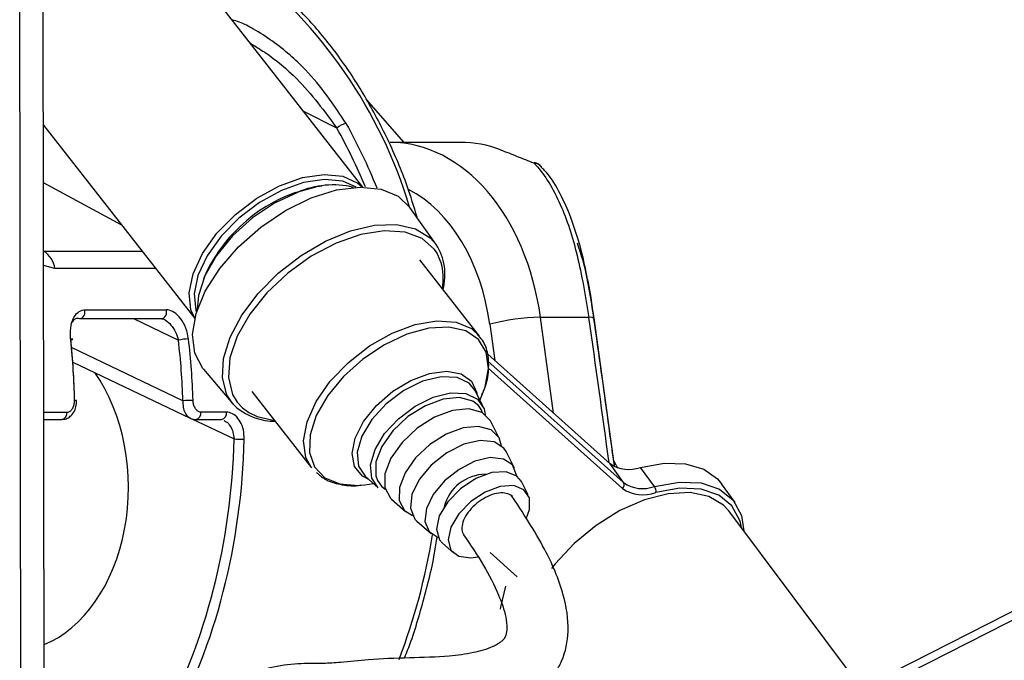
# Model space of a CAD drawing. Header units: millimetres. Extents: x 20 to 23339, y 40 to 19992.
# Tile 148 of 154: x 20784 to 20893, y 6499 to 6570. Entities that reach past the tile are written whole.
import ezdxf

# ---------------------------------------------------------------- set-up
doc = ezdxf.new("R2010")
doc.units = ezdxf.units.MM
doc.header["$LTSCALE"] = 2

msp = doc.modelspace()

# ---------------------------------------------------------------- linework, layer by layer
at = {"color": 8, "linetype": 'Continuous', "lineweight": 25}
for p, q in [((20861.62, 6486.86), (21108.81, 6612.47)), ((20784.4, 6441.74), (20784.2, 6587.83)), ((20819.28, 6557.66), (20815.62, 6559.5)), ((20795.48, 6546.94), (20786.82, 6551.63)), ((20786.84, 6544.08), (20786.83, 6544.08)), ((20786.84, 6544.08), (20797.72, 6544.08)), ((20830.77, 6542.87), (20830.35, 6543.84)), ((20788.1, 6542.17), (20786.84, 6542.47)), ((20799.21, 6542.17), (20788.1, 6542.17)), ((20843.23, 6526.18), (20841.79, 6536.75)), ((20796.79, 6536.61), (20801.75, 6534.24)), ((20836.18, 6535.99), (20836.73, 6532)), ((20802.25, 6527.54), (20789.94, 6533.42)), ((20835.98, 6531.93), (20850.98, 6518.49)), ((20850.85, 6517.85), (20836.01, 6531.14)), ((20808.26, 6527.38), (20808.84, 6526.76)), ((20786.86, 6526.28), (20789.44, 6526.28)), ((20808.84, 6526.76), (20809.54, 6526.25)), ((20803.24, 6525.55), (20807.92, 6523.32))]:
    msp.add_line(p, q, dxfattribs=at)
at = {"color": 7, "linetype": 'Continuous', "lineweight": 25}
for p, q in [((21106.91, 6612.47), (20864.83, 6489.45)), ((20786.96, 6446.56), (20786.76, 6602.99)), ((20822.14, 6551.16), (20803.54, 6574.93)), ((20826.71, 6556.09), (20822.56, 6560.82)), ((20786.82, 6558.01), (20803.56, 6536.62)), ((20832.95, 6556.09), (20825.16, 6556.09)), ((20830.27, 6544.8), (20827.34, 6548.89)), ((20835.05, 6534.67), (20828.44, 6543.12)), ((20791.41, 6537.58), (20800.44, 6537.58)), ((20847.14, 6536.75), (20841.79, 6536.75)), ((20790.86, 6536.61), (20799.89, 6536.61)), ((20799.89, 6536.61), (20799.9, 6536.61)), ((20849.99, 6520.36), (20847.73, 6536.65)), ((20835.95, 6532.7), (20849.48, 6520.58)), ((20790.08, 6531.81), (20803.07, 6525.61)), ((20804.51, 6531.02), (20807.78, 6527.2)), ((20809.86, 6528.57), (20816.47, 6520.12)), ((20835.41, 6526.97), (20834.52, 6528.7)), ((20835.1, 6527.58), (20835.45, 6528.49)), ((20790.5, 6527.56), (20790.5, 6527.56)), ((20808.22, 6526.75), (20807.78, 6527.2)), ((20807.08, 6526.28), (20804.25, 6526.28)), ((20786.86, 6525.47), (20788.87, 6525.47)), ((20803.68, 6525.47), (20806.51, 6525.47)), ((20837.23, 6523.41), (20836.29, 6525.25)), ((20838.93, 6520.09), (20837.98, 6521.93)), ((20850.98, 6518.49), (20849.48, 6520.58)), ((20850.15, 6520.43), (20849.92, 6520.82)), ((20850.15, 6520.43), (20850.3, 6520.12)), ((20854.4, 6518.07), (20852.84, 6520.17)), ((20821.95, 6518.2), (20822.37, 6518.25)), ((20822.37, 6518.25), (20823.34, 6518.38)), ((20822.39, 6519.2), (20823.86, 6517.93)), ((20840.43, 6517.14), (20839.68, 6518.62)), ((20863.31, 6516.28), (20861.82, 6518.37)), ((20825.32, 6516.66), (20826.88, 6515.3)), ((20877.28, 6495.78), (20862.61, 6515.37)), ((20828.13, 6514.22), (20829.69, 6512.86)), ((20864.02, 6513.48), (20863.89, 6514.1)), ((20830.94, 6511.78), (20832.19, 6510.69)), ((20836.21, 6510.75), (20839.21, 6508.07))]:
    msp.add_line(p, q, dxfattribs=at)
at = {"color": 7, "linetype": 'Continuous', "lineweight": 25, "flags": 128}
for points in [[(20841.04, 6553.82), (20841.13, 6553.88), (20841.15, 6553.88)], [(20803.56, 6536.65), (20803.13, 6537.6), (20802.94, 6539.46), (20803.38, 6541.58), (20804.43, 6543.82), (20806.02, 6546.05), (20808.06, 6548.12), (20810.42, 6549.91), (20812.95, 6551.3), (20815.48, 6552.2), (20817.86, 6552.56), (20819.95, 6552.36), (20821.6, 6551.6), (20822.11, 6551.16)], [(20821.41, 6551.15), (20819.92, 6551.8), (20817.9, 6552), (20815.6, 6551.65), (20813.15, 6550.78), (20810.71, 6549.43), (20808.44, 6547.71), (20806.47, 6545.71), (20804.92, 6543.55), (20803.91, 6541.39), (20803.48, 6539.34), (20803.67, 6537.55), (20803.75, 6537.32)], [(20804.51, 6531.02), (20804.44, 6531.12), (20803.56, 6532.8), (20803.31, 6534.85), (20803.71, 6537.18), (20804.73, 6539.66), (20806.32, 6542.16), (20808.4, 6544.56), (20810.87, 6546.73), (20813.58, 6548.55), (20816.42, 6549.95), (20819.22, 6550.83), (20821.84, 6551.16), (20824.16, 6550.93), (20826.04, 6550.13), (20827.34, 6548.89)], [(20814.69, 6550.55), (20817.1, 6551.21), (20817.63, 6551.29)], [(20814.93, 6550.57), (20812.38, 6549.38), (20809.93, 6547.74), (20807.74, 6545.78), (20805.95, 6543.6), (20804.66, 6541.34), (20803.96, 6539.16), (20803.84, 6537.61)], [(20830.35, 6543.84), (20830.08, 6544.24), (20828.71, 6545.47), (20826.82, 6546.18), (20824.52, 6546.33), (20821.93, 6545.92), (20819.19, 6544.96), (20816.45, 6543.51), (20813.85, 6541.65), (20811.54, 6539.47), (20809.64, 6537.1), (20808.25, 6534.66), (20807.45, 6532.29), (20807.28, 6530.1), (20807.75, 6528.23), (20808.26, 6527.38)], [(20790.67, 6536.65), (20790.82, 6536.61), (20790.86, 6536.61)], [(20789.86, 6534.24), (20789.95, 6534.26), (20790.02, 6534.29), (20790.06, 6534.31), (20790.08, 6534.33), (20790.06, 6534.34), (20790.01, 6534.36), (20789.94, 6534.36), (20789.84, 6534.37)], [(20829.92, 6527.92), (20831.85, 6528.4), (20833.54, 6528.33), (20834.81, 6527.72), (20835.55, 6526.63), (20835.69, 6525.99)], [(20823.86, 6517.93), (20823.15, 6518.99), (20823.01, 6520.45), (20823.5, 6522.15), (20824.56, 6523.9), (20826.09, 6525.55), (20827.94, 6526.94), (20829.92, 6527.92)], [(20834.92, 6527.02), (20834.3, 6527.51), (20832.85, 6527.9), (20831.04, 6527.73), (20829.07, 6526.99), (20827.14, 6525.78), (20825.48, 6524.22), (20824.25, 6522.49), (20823.59, 6520.77), (20823.57, 6519.24), (20823.76, 6518.71)], [(20809.54, 6526.25), (20810.48, 6525.79), (20812.39, 6525.37)], [(20836.29, 6525.25), (20836.26, 6525.3), (20835.33, 6526.23), (20833.88, 6526.63), (20832.06, 6526.45), (20830.08, 6525.71), (20828.15, 6524.5), (20826.48, 6522.93), (20825.24, 6521.19), (20824.58, 6519.47), (20824.57, 6517.94), (20825.2, 6516.77), (20825.32, 6516.66)], [(20837.48, 6522.57), (20837.21, 6523.45), (20836.32, 6524.33), (20834.95, 6524.71), (20833.24, 6524.54), (20831.37, 6523.84), (20829.55, 6522.7), (20827.97, 6521.22), (20826.81, 6519.58), (20826.19, 6517.95), (20826.17, 6516.51), (20826.77, 6515.41), (20827.63, 6514.86)], [(20837.98, 6521.93), (20837.74, 6522.31), (20836.66, 6523.01), (20835.12, 6523.16), (20833.3, 6522.74), (20831.43, 6521.79), (20829.71, 6520.43), (20828.38, 6518.82), (20827.58, 6517.16), (20827.41, 6515.65), (20827.89, 6514.46), (20828.13, 6514.22)], [(20839.16, 6519.24), (20839.15, 6519.33), (20838.7, 6520.44), (20837.69, 6521.1), (20836.24, 6521.25), (20834.54, 6520.85), (20832.78, 6519.95), (20831.18, 6518.68), (20829.92, 6517.17), (20829.17, 6515.62), (20829.01, 6514.2), (20829.47, 6513.09), (20830.46, 6512.43)], [(20852.84, 6520.17), (20855.47, 6520.64), (20857.84, 6520.58), (20859.84, 6519.99), (20861.37, 6518.9), (20861.82, 6518.37)], [(20839.68, 6518.62), (20839.18, 6519.22), (20837.99, 6519.69), (20836.4, 6519.59), (20834.64, 6518.94), (20832.94, 6517.81), (20831.53, 6516.37), (20830.6, 6514.81), (20830.28, 6513.34), (20830.61, 6512.15), (20830.94, 6511.78)], [(20854.4, 6518.07), (20857.13, 6518.55), (20859.57, 6518.45), (20861.59, 6517.77), (20863.1, 6516.56), (20864.01, 6514.86), (20864.28, 6513.14)], [(20840.2, 6514.47), (20840.57, 6515.52), (20840.57, 6516.79), (20839.96, 6517.71), (20838.84, 6518.16), (20837.34, 6518.06), (20835.68, 6517.45), (20834.08, 6516.39), (20832.75, 6515.03), (20831.87, 6513.55), (20831.57, 6512.16), (20831.88, 6511.04), (20832.76, 6510.35), (20834.09, 6510.17), (20834.85, 6510.28)], [(20862.61, 6515.37), (20862.02, 6516.01), (20860.41, 6516.97), (20858.34, 6517.39), (20855.92, 6517.26), (20853.29, 6516.59), (20850.58, 6515.4), (20847.94, 6513.76), (20845.52, 6511.76), (20843.43, 6509.52), (20843.02, 6508.98)], [(20837.37, 6504.49), (20837.39, 6504.73), (20837.95, 6507.06)]]:
    msp.add_lwpolyline(points, dxfattribs=at)
at = {"color": 8, "linetype": 'Continuous', "lineweight": 25, "flags": 128}
for points in [[(20807.78, 6527.2), (20807.12, 6528.2), (20806.62, 6530.06), (20806.73, 6532.22), (20807.46, 6534.57), (20808.76, 6537.01), (20810.56, 6539.4), (20812.79, 6541.63), (20815.32, 6543.59), (20818.03, 6545.17), (20820.78, 6546.3), (20823.45, 6546.93), (20825.88, 6547.01), (20827.96, 6546.54), (20829.59, 6545.56), (20830.27, 6544.8)], [(20790.86, 6536.61), (20790.97, 6536.62), (20791.11, 6536.69), (20791.23, 6536.81), (20791.33, 6536.97), (20791.39, 6537.16), (20791.42, 6537.37), (20791.41, 6537.58)], [(20799.9, 6536.61), (20800, 6536.62), (20800.14, 6536.69), (20800.26, 6536.81), (20800.36, 6536.97), (20800.42, 6537.16), (20800.45, 6537.37), (20800.44, 6537.58)], [(20816.47, 6520.12), (20815.84, 6521.28), (20815.59, 6523.12), (20815.98, 6525.22), (20816.99, 6527.46), (20818.54, 6529.69), (20820.55, 6531.78), (20822.88, 6533.59), (20825.4, 6535.02), (20827.94, 6535.97), (20830.34, 6536.37), (20832.46, 6536.22), (20834.15, 6535.51), (20835.05, 6534.67)], [(20835.45, 6528.49), (20835.66, 6529.06), (20836.04, 6531.11), (20835.79, 6532.9), (20834.94, 6534.31), (20833.53, 6535.26), (20831.66, 6535.68), (20829.44, 6535.56), (20827.01, 6534.9)], [(20827.01, 6534.9), (20824.53, 6533.73), (20822.14, 6532.14), (20820.01, 6530.22), (20818.26, 6528.1), (20817, 6525.9), (20816.32, 6523.77), (20816.25, 6521.83), (20816.8, 6520.22), (20817.94, 6519.03), (20819.59, 6518.34), (20821.65, 6518.18), (20821.95, 6518.2)], [(20822.81, 6518.84), (20822.1, 6519.22), (20821.24, 6520.27), (20820.96, 6521.71), (20821.3, 6523.42), (20822.22, 6525.24), (20823.65, 6527.01), (20825.45, 6528.58), (20827.47, 6529.79), (20829.53, 6530.56), (20831.44, 6530.8), (20833.03, 6530.5), (20834.16, 6529.69), (20834.74, 6528.42), (20834.77, 6528.24)], [(20834.52, 6528.7), (20833.9, 6529.48), (20832.56, 6530.12), (20830.79, 6530.19), (20828.76, 6529.69), (20826.68, 6528.66), (20824.74, 6527.21), (20823.13, 6525.47), (20822.02, 6523.63), (20821.51, 6521.85), (20821.65, 6520.32), (20822.39, 6519.2)], [(20835.39, 6526.19), (20835.23, 6526.58), (20834.92, 6527.02)], [(20823.76, 6518.71), (20824.2, 6518.08), (20824.62, 6517.75)], [(20863.89, 6514.1), (20863.84, 6514.3), (20862.95, 6515.93), (20861.5, 6517.11), (20859.54, 6517.76), (20857.19, 6517.86), (20854.55, 6517.39)]]:
    msp.add_lwpolyline(points, dxfattribs=at)
at = {"color": 8, "linetype": 'Continuous', "lineweight": 25}
for centre, radius, start, end in [((20776.1, 6533.48), 53.5, 16.7804, 52.3268), ((20840.83, 6552.36), 1.48, 42.7912, 81.7738), ((20847.29, 6535.92), 0.849, 58.7881, 100.3715), ((20790.33, 6526.52), 1.05, 80.6899, 93.4895), ((20788.72, 6526.18), 0.73, 282.464, 7.6907), ((20803.52, 6526.18), 0.73, 282.4546, 7.6918), ((20806.35, 6526.18), 0.73, 282.464, 7.6907), ((20759.03, 6524.39), 71.79, 339.2453, 350.6498)]:
    msp.add_arc(centre, radius, start, end, dxfattribs=at)
at = {"color": 7, "linetype": 'Continuous', "lineweight": 25}
for centre, radius, start, end in [((20820.56, 6556.41), 1.79, 98.1627, 135.7668), ((20832.95, 6543.73), 12.36, 68.9808, 90.0143), ((20840.44, 6552.01), 2, 42.9756, 69.3308), ((20818.84, 6541.62), 9.77, 76.6025, 113.6188), ((20820.57, 6534.08), 17.49, 109.6413, 156.6172), ((20824.9, 6541.45), 6.33, 345.1002, 31.9835), ((20785.33, 6541.71), 2.81, 9.4372, 57.6143), ((20824.55, 6541.04), 6.49, 350.1043, 16.4211), ((20842.14, 6513.06), 23.7, 90.8694, 104.5731), ((20803.04, 6528.03), 6.34, 91.5951, 101.7559), ((20803.77, 6495.48), 32.1, 90.7067, 92.7098), ((20812.46, 6532.1), 6.83, 231.6276, 270.0114), ((20808.98, 6543.76), 20.47, 267.0107, 270.1516), ((20851.55, 6523.56), 3.62, 235.1587, 290.8405), ((20835.78, 6514.6), 4.81, 90.6664, 165.4362), ((20850.55, 6518.24), 0.497, 307.4697, 29.7534), ((20853.09, 6521.52), 3.69, 235.1587, 290.8405), ((20853.13, 6521.13), 3.99, 235.1587, 290.8405), ((20853.68, 6517.55), 0.885, 349.5394, 35.5922)]:
    msp.add_arc(centre, radius, start, end, dxfattribs=at)
at = {"color": 8, "linetype": 'Continuous', "lineweight": 25}
for centre, major_axis, ratio, start_param, end_param in [((20789.42, 6525.51), (-5.48, 55.07), 0.698328, 5.126303, 5.264744), ((20789.99, 6525.57), (-5.48, 55.87), 0.698501, 5.115808, 5.265691), ((20822.3, 6532.11), (0.12, 20), 0.707087, 4.912275, 5.937309), ((20803.33, 6533.1), (-54.8, 386.22), 0.112522, 4.664275, 4.705889)]:
    msp.add_ellipse(centre, major_axis=major_axis, ratio=ratio, start_param=start_param, end_param=end_param, dxfattribs=at)
at = {"color": 7, "linetype": 'Continuous', "lineweight": 25}
for centre, major_axis, ratio, start_param, end_param in [((20825.13, 6532.09), (0.12, 24), 0.707093, 4.911548, 6.288722), ((20751.33, 6525.57), (0.45, 56), 0.695649, 4.753851, 4.875804), ((20751.9, 6525.56), (0.45, 55.2), 0.695482, 4.753929, 4.875882), ((20762.61, 6525.56), (-0.48, 55.2), 0.718681, 4.741984, 4.863937), ((20763.17, 6525.57), (-0.48, 56), 0.718516, 4.742078, 4.864031), ((20783.15, 6518.05), (-0.16, 18.2), 0.718681, 3.419649, 5.471349), ((20768.27, 6525.56), (-0.48, 55.2), 0.718681, 4.049716, 4.665426), ((20768.82, 6525.57), (-0.48, 56), 0.718516, 4.04981, 4.66552)]:
    msp.add_ellipse(centre, major_axis=major_axis, ratio=ratio, start_param=start_param, end_param=end_param, dxfattribs=at)
for points, knots in [([(20828.15, 6547.84), (20827.8, 6548.99), (20826.89, 6551.96), (20824.95, 6556.45), (20822.42, 6561.27), (20819.51, 6565.68), (20816.28, 6569.63), (20812.88, 6573.01), (20810.46, 6574.82), (20809.31, 6575.67)], [0, 0, 0, 0, 0.095764, 0.248862, 0.402016, 0.555196, 0.708337, 0.861344, 1, 1, 1, 1]), ([(20837.38, 6555.27), (20837.97, 6555.04), (20839.07, 6554.61), (20840.42, 6554.07), (20841.04, 6553.82)], [0, 0, 0, 0, 0.538139, 1, 1, 1, 1]), ([(20841.04, 6553.82), (20841.12, 6553.75), (20842.23, 6552.59), (20844.02, 6549.63), (20845.96, 6543.8), (20846.75, 6539.11), (20847.14, 6536.75)], [0, 0, 0, 0, 0.024677, 0.367477, 0.682495, 1, 1, 1, 1]), ([(20845.91, 6545.46), (20845.62, 6546.37), (20845.01, 6548.31), (20843.8, 6550.81), (20842.75, 6552.54), (20842, 6553.23), (20841.88, 6553.34)], [0, 0, 0, 0, 0.277954, 0.599947, 0.935845, 1, 1, 1, 1]), ([(20847.72, 6536.63), (20847.61, 6537.41), (20847.34, 6539.32), (20846.76, 6542.21), (20846.27, 6544.4), (20845.93, 6545.39), (20845.91, 6545.46)], [0, 0, 0, 0, 0.242293, 0.598367, 0.969141, 1, 1, 1, 1]), ([(20789.84, 6534.37), (20789.82, 6534.77), (20789.79, 6535.58), (20790.08, 6536.63), (20790.59, 6537.34), (20791.09, 6537.57), (20791.37, 6537.58), (20791.41, 6537.58)], [0, 0, 0, 0, 0.256919, 0.513405, 0.754499, 0.960356, 1, 1, 1, 1]), ([(20802.87, 6534.37), (20802.79, 6534.77), (20802.64, 6535.58), (20802.06, 6536.63), (20801.33, 6537.34), (20800.76, 6537.57), (20800.48, 6537.58), (20800.44, 6537.58)], [0, 0, 0, 0, 0.256919, 0.513405, 0.754499, 0.960356, 1, 1, 1, 1]), ([(20790.67, 6536.65), (20790.64, 6536.65), (20790.48, 6536.64), (20790.31, 6536.57), (20790.12, 6536.41), (20790.06, 6536.28), (20790.02, 6536.19)], [0, 0, 0, 0, 0.10756, 0.551495, 0.673968, 1, 1, 1, 1]), ([(20799.9, 6536.59), (20799.97, 6536.61), (20800.04, 6536.62), (20800.17, 6536.53), (20800.18, 6536.53)], [0, 0, 0, 0, 0.950444, 1, 1, 1, 1]), ([(20835.32, 6528.24), (20835.38, 6528.36), (20835.81, 6529.2), (20836.1, 6530.74), (20836.06, 6532.64), (20835.58, 6534.08), (20834.99, 6534.66), (20834.78, 6534.87)], [0, 0, 0, 0, 0.0474662, 0.3319123, 0.6165364, 0.8651157, 1, 1, 1, 1]), ([(20788.87, 6525.48), (20789.03, 6525.49), (20789.37, 6525.51), (20789.83, 6525.81), (20790.21, 6526.26), (20790.47, 6526.87), (20790.49, 6527.33), (20790.49, 6527.56)], [0, 0, 0, 0, 0.168961, 0.354165, 0.55085, 0.775945, 1, 1, 1, 1]), ([(20789.44, 6526.28), (20789.48, 6526.28), (20789.62, 6526.29), (20789.86, 6526.41), (20790.09, 6526.71), (20790.25, 6527.11), (20790.26, 6527.42), (20790.27, 6527.57)], [0, 0, 0, 0, 0.092764, 0.303377, 0.529018, 0.764291, 1, 1, 1, 1]), ([(20804.25, 6526.28), (20804.2, 6526.28), (20804.06, 6526.29), (20803.83, 6526.41), (20803.59, 6526.71), (20803.41, 6527.11), (20803.38, 6527.42), (20803.37, 6527.57)], [0, 0, 0, 0, 0.092764, 0.303377, 0.529018, 0.764291, 1, 1, 1, 1]), ([(20809.04, 6523.29), (20809.02, 6523.64), (20808.99, 6524.33), (20808.62, 6525.25), (20808.08, 6525.93), (20807.52, 6526.24), (20807.18, 6526.27), (20807.08, 6526.28)], [0, 0, 0, 0, 0.229596, 0.458557, 0.683898, 0.89784, 1, 1, 1, 1]), ([(20803.07, 6525.63), (20803.11, 6525.6), (20803.29, 6525.48), (20803.51, 6525.48), (20803.68, 6525.47)], [0, 0, 0, 0, 0.22213, 1, 1, 1, 1]), ([(20817.03, 6519.62), (20817.32, 6519.35), (20818.03, 6518.71), (20819.63, 6518.26), (20821.01, 6518.07), (20821.84, 6518.21), (20821.94, 6518.23)], [0, 0, 0, 0, 0.24087, 0.589004, 0.949488, 1, 1, 1, 1]), ([(20807.86, 6486.35), (20807.89, 6486.87), (20807.94, 6487.78), (20808.57, 6489.18), (20810.3, 6490.55), (20813.11, 6491.21), (20816.33, 6491.82), (20819.18, 6492.25), (20822.04, 6492.14), (20825.08, 6491.99), (20828.31, 6492.08), (20831.84, 6492.43), (20835.72, 6492.93), (20838.8, 6493.83), (20841.02, 6495.04), (20842.39, 6496.16), (20843.43, 6497.42), (20844.5, 6499.35), (20845.08, 6502.39), (20844.33, 6506.68), (20842.13, 6511.7), (20839.85, 6515.16), (20838.56, 6517.12)], [0, 0, 0, 0, 0.022114, 0.038898, 0.072368, 0.146112, 0.207471, 0.244247, 0.286127, 0.338205, 0.395148, 0.456563, 0.515372, 0.570689, 0.597552, 0.623298, 0.646213, 0.667452, 0.719434, 0.785484, 0.878679, 1, 1, 1, 1]), ([(20838.77, 6516.77), (20838.76, 6516.8), (20838.67, 6517.04), (20838.21, 6517.27), (20837.43, 6517.4), (20836.46, 6517.21), (20835.45, 6516.74), (20834.51, 6516.05), (20833.75, 6515.21), (20833.23, 6514.32), (20833.07, 6513.5), (20833.12, 6512.94), (20833.31, 6512.77), (20833.33, 6512.74)], [0, 0, 0, 0, 0.0149524, 0.1216249, 0.2288337, 0.3381233, 0.4437194, 0.5537884, 0.6589347, 0.767914, 0.8741302, 0.9810452, 1, 1, 1, 1]), ([(20833.29, 6512.71), (20834.05, 6511.61), (20835.5, 6509.48), (20837.08, 6506.41), (20837.92, 6504.05), (20838.11, 6502.54), (20838.01, 6501.72), (20837.83, 6501.32), (20837.61, 6501.06), (20837.36, 6500.84), (20837, 6500.59), (20836.01, 6500.09), (20834.18, 6499.61), (20831.23, 6499.2), (20827.18, 6499.14), (20822.97, 6498.96), (20820.02, 6498.63), (20817.8, 6498.48), (20815.47, 6498.52), (20812.65, 6498.27), (20809.51, 6497.38), (20806.89, 6496.31), (20804.68, 6494.82), (20802.82, 6492.87), (20801.33, 6489.91), (20801.15, 6487.55), (20801.07, 6486.34)], [0, 0, 0, 0, 0.081486, 0.156453, 0.209812, 0.236252, 0.25203, 0.260861, 0.264637, 0.269364, 0.275859, 0.284673, 0.321191, 0.366568, 0.438207, 0.515031, 0.575326, 0.614341, 0.653061, 0.706238, 0.760366, 0.814827, 0.849626, 0.893233, 0.94525, 1, 1, 1, 1]), ([(20826.73, 6499.09), (20826.81, 6499.27), (20827.62, 6501.16), (20828.75, 6505.04), (20829.9, 6509.36), (20830.27, 6511.92), (20830.36, 6512.53)], [0, 0, 0, 0, 0.043627, 0.456931, 0.870213, 1, 1, 1, 1])]:
    msp.add_open_spline(points, degree=3, knots=knots, dxfattribs=at)
at = {"color": 8, "linetype": 'Continuous', "lineweight": 25}
for points, knots in [([(20820.31, 6558.18), (20818.93, 6560.23), (20816.68, 6563.57), (20812.84, 6566.85), (20810.3, 6568.52), (20808.74, 6569.33), (20807.96, 6569.55), (20807.69, 6569.63)], [0, 0, 0, 0, 0.436785, 0.711847, 0.851644, 0.948287, 1, 1, 1, 1]), ([(20809.71, 6567.04), (20810.25, 6566.72), (20812.11, 6565.57), (20815.65, 6562.61), (20817.9, 6559.54), (20819.28, 6557.66)], [0, 0, 0, 0, 0.13331, 0.468151, 1, 1, 1, 1]), ([(20847.7, 6536.59), (20847.37, 6538.81), (20846.9, 6541.94), (20846.1, 6544.27), (20845.87, 6544.95)], [0, 0, 0, 0, 0.710033, 1, 1, 1, 1]), ([(20800.18, 6536.52), (20800.19, 6536.52), (20800.24, 6536.5), (20800.51, 6536.33), (20800.97, 6535.92), (20801.48, 6535.14), (20801.66, 6534.54), (20801.75, 6534.24)], [0, 0, 0, 0, 0.01797, 0.069973, 0.360272, 0.678315, 1, 1, 1, 1]), ([(20849.96, 6520.38), (20849.44, 6524.1), (20848.71, 6529.51), (20847.94, 6534.91), (20847.7, 6536.59)], [0, 0, 0, 0, 0.689914, 1, 1, 1, 1]), ([(20802.25, 6527.54), (20802.25, 6527.3), (20802.25, 6526.81), (20802.47, 6526.18), (20802.77, 6525.76), (20803.01, 6525.67), (20803.09, 6525.63)], [0, 0, 0, 0, 0.285498, 0.574051, 0.856135, 1, 1, 1, 1]), ([(20806.79, 6525.36), (20806.88, 6525.32), (20807.14, 6525.2), (20807.5, 6524.74), (20807.82, 6524.08), (20807.88, 6523.57), (20807.92, 6523.32)], [0, 0, 0, 0, 0.13958, 0.421578, 0.710323, 1, 1, 1, 1])]:
    msp.add_open_spline(points, degree=3, knots=knots, dxfattribs=at)

doc.saveas('drawing.dxf')
